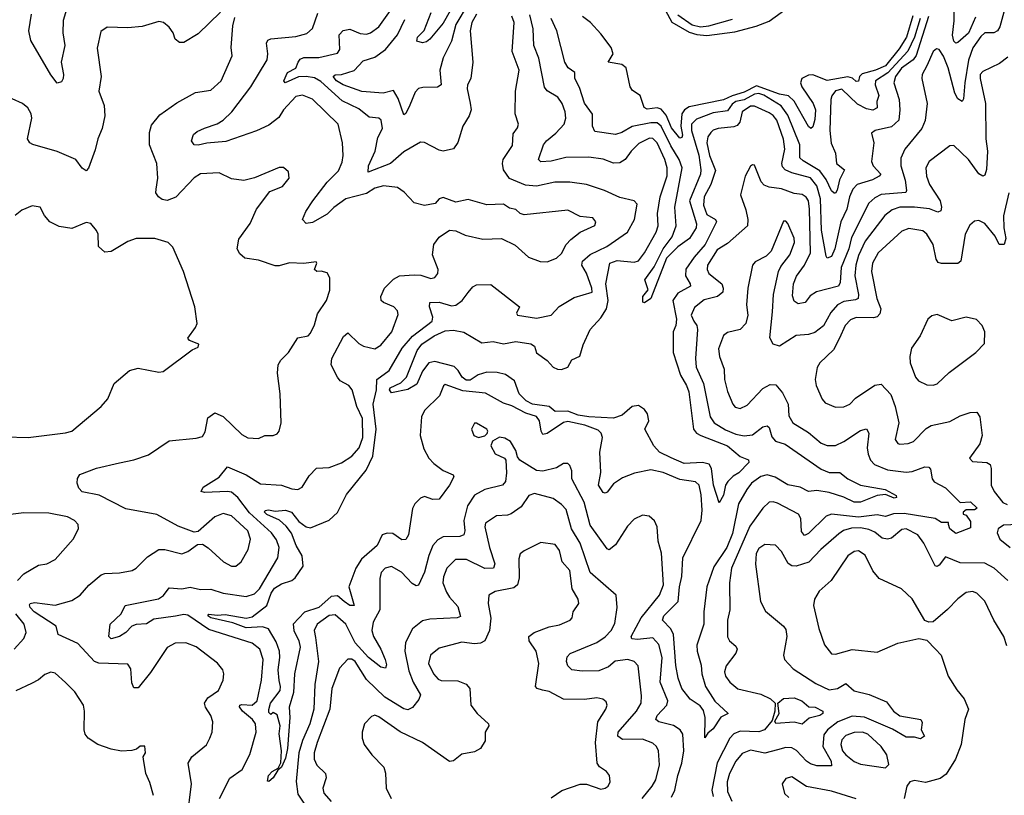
# Model space of a CAD drawing. Extents: x 2057697 to 2160550, y 827490 to 1016834.
# Tile 164 of 256: x 2132554 to 2137298, y 882140 to 885879. Entities that reach past the tile are written whole.
import ezdxf

# ---------------------------------------------------------------- set-up
doc = ezdxf.new("R2010")
doc.units = 0

msp = doc.modelspace()

# ---------------------------------------------------------------- linework, layer by layer
at = {"layer": '0CON20XD'}
for points in [[(2132791.9, 885965), (2132763.5, 885875), (2132761.5, 885815), (2132772.1, 885755), (2132754.6, 885675), (2132765.5, 885614.5), (2132764.1, 885595.9), (2132755, 885580), (2132735, 885573.3), (2132705, 885613.1), (2132608.4, 885778.4), (2132598.3, 885825), (2132610.6, 885905)], [(2134715, 885955.2), (2134655.8, 885855), (2134634.1, 885775.9), (2134594.6, 885694.6), (2134578.4, 885635), (2134584.4, 885565), (2134567.1, 885552.9), (2134497.2, 885552.8), (2134475, 885547.3), (2134460.5, 885529.5), (2134433.6, 885466.4), (2134415, 885426.2), (2134405, 885420), (2134378.5, 885498.5), (2134355, 885538), (2134305, 885524.1), (2134202.6, 885532.6), (2134112.2, 885565), (2134080.3, 885585), (2134064.7, 885605), (2134075, 885612.5), (2134105, 885614.3), (2134166.1, 885633.9), (2134210, 885680), (2134265, 885698.4), (2134316.7, 885735), (2134375, 885806.4), (2134409.5, 885880.5)], [(2135645, 885962.3), (2135696.9, 885866.9), (2135779.3, 885819.3), (2135817, 885807), (2135865, 885802), (2136000.3, 885819.7), (2136102.6, 885847.4), (2136165, 885872.2), (2136281.5, 885955)], [(2137158.6, 885891.4), (2137125, 885813.9), (2137075, 885768.5), (2137065, 885766.4), (2137055, 885775.6), (2137048.4, 885805), (2137056.1, 885873.9), (2137056.5, 885965)], [(2133522.5, 885915), (2133415, 885810), (2133345, 885768.8), (2133325, 885768.8), (2133303.3, 885785), (2133293.3, 885815), (2133275, 885842.5), (2133247.5, 885865), (2133225, 885870), (2133145, 885846), (2133075, 885840), (2132976.4, 885843.6), (2132945, 885822.5), (2132928.3, 885741.7), (2132947.5, 885605), (2132935.6, 885535), (2132961.1, 885465), (2132964.5, 885415), (2132951.8, 885355), (2132930.9, 885305), (2132918, 885252), (2132886.5, 885163.5), (2132875, 885151.1), (2132855, 885163.3), (2132825, 885205.6), (2132735, 885242.9), (2132617.3, 885277.3), (2132604, 885285), (2132591.9, 885305), (2132612.9, 885405), (2132610, 885425), (2132594.1, 885454.1), (2132567.5, 885475), (2132517.7, 885497.7)], [(2133517.3, 882125), (2133567.5, 882222.5), (2133626.2, 882265), (2133662.7, 882337.3), (2133693.2, 882445), (2133690.5, 882485), (2133676.7, 882505), (2133627.1, 882545), (2133613.8, 882566.2), (2133615.5, 882574.5), (2133625, 882577.8), (2133675, 882575.2), (2133699.2, 882595), (2133719.7, 882695), (2133727.9, 882795), (2133711.8, 882845), (2133675, 882872.9), (2133465, 882939.3), (2133365, 883008.4), (2133345, 883011.6), (2133305, 883003.6), (2133201.2, 882988.8), (2133165, 882966.5), (2133115, 882964.1), (2133094.8, 882955.2), (2133065, 882924.8), (2133035, 882905.7), (2132995, 882893.8), (2132983.8, 882905), (2132990, 882965), (2133042.9, 883015), (2133062, 883055), (2133223.5, 883086.5), (2133246.8, 883103.2), (2133275, 883140.4), (2133335, 883134.8), (2133375, 883143.3), (2133425, 883133), (2133475, 883134.1), (2133535, 883115.3), (2133645, 883098.7), (2133685, 883111.3), (2133709.1, 883135), (2133797.7, 883285), (2133804.2, 883335), (2133791.9, 883371.9), (2133768.3, 883405), (2133661.5, 883501.5), (2133605.7, 883575.7), (2133575, 883600.9), (2133555, 883605.2), (2133445, 883600), (2133428.8, 883605), (2133438.1, 883625), (2133515, 883674.5), (2133555, 883722.9), (2133645, 883685.6), (2133715, 883640.8), (2133815, 883634.6), (2133865, 883616.9), (2133895, 883614.3), (2133915.8, 883625), (2133949.5, 883680.5), (2133985, 883717.8), (2134045, 883720.8), (2134105, 883742.5), (2134155, 883774.6), (2134190.5, 883815), (2134207.3, 883865), (2134206.6, 883956.6), (2134179.1, 884015), (2134155.5, 884095), (2134140, 884115), (2134098.7, 884138.7), (2134085.6, 884155), (2134055.6, 884215), (2134058.5, 884245), (2134115, 884352), (2134135, 884370), (2134187.6, 884317.6), (2134211.2, 884305), (2134265, 884292.5), (2134295, 884310), (2134347.3, 884375), (2134378.3, 884458.3), (2134374.3, 884475), (2134357.1, 884495), (2134306.7, 884515), (2134296.2, 884525), (2134294, 884545), (2134311.4, 884585), (2134355, 884628.6), (2134385, 884643.5), (2134455, 884649.5), (2134486.8, 884646.8), (2134535, 884630.6), (2134555, 884636), (2134569.2, 884655), (2134570.8, 884675), (2134544, 884745), (2134550, 884795), (2134575, 884831.2), (2134625, 884863.8), (2134655, 884860.6), (2134700.8, 884840.8), (2134785, 884821.5), (2134875, 884824.2), (2134942.2, 884792.2), (2135005, 884734.4), (2135062.6, 884712.6), (2135095, 884711.4), (2135140.7, 884729.3), (2135165, 884752.5), (2135187.5, 884795), (2135210.3, 884819.7), (2135255, 884854.4), (2135325, 884886.7), (2135330.8, 884905), (2135315, 884924), (2135255, 884930), (2135195, 884960.8), (2134985, 884937.5), (2134965, 884944.4), (2134945, 884963.3), (2134915, 884970.9), (2134885, 884990), (2134805, 884986), (2134715, 885012), (2134655, 884998.6), (2134595, 885021.2), (2134575.8, 885015), (2134556.8, 884993.2), (2134505, 884982.5), (2134455.7, 884995.7), (2134407.3, 885047.3), (2134375, 885070.6), (2134307.5, 885077.5), (2134265, 885066.6), (2134225, 885041.8), (2134125, 885016.1), (2134067.1, 884972.9), (2134035, 884941), (2133965, 884900.8), (2133935, 884895.8), (2133917.1, 884915), (2133932.4, 884955), (2133966, 885005), (2134035, 885095.3), (2134089.9, 885150.1), (2134108.5, 885191.5), (2134113.6, 885223.6), (2134109.1, 885285), (2134089.5, 885375), (2133965, 885495.5), (2133917.5, 885515), (2133885, 885508), (2133825.9, 885445), (2133802.6, 885407.4), (2133755, 885370), (2133695, 885343.2), (2133547.7, 885292.3), (2133455.5, 885284.5), (2133415, 885274.1), (2133395, 885276.5), (2133382.5, 885295), (2133391.5, 885325), (2133409.7, 885340.3), (2133445.5, 885355.5), (2133505, 885376.5), (2133535.2, 885394.8), (2133576, 885434), (2133668.2, 885555), (2133746.5, 885685), (2133750.3, 885715), (2133743.1, 885765), (2133749.3, 885780.7), (2133765, 885787.1), (2133885, 885798.2), (2133937.7, 885812.3), (2133965, 885835.7), (2133990.3, 885909.7)], [(2134755, 885906.2), (2134732.7, 885865), (2134724.8, 885824.8), (2134737.9, 885675), (2134728.1, 885595), (2134711.2, 885565), (2134709.6, 885545), (2134725, 885476.2), (2134729.4, 885445), (2134720, 885415), (2134689.1, 885365), (2134665, 885286.2), (2134643.8, 885256.2), (2134594.6, 885244.6), (2134575, 885249.4), (2134505, 885287.5), (2134485, 885288.6), (2134405, 885241.4), (2134340.7, 885185), (2134233.6, 885143.6), (2134234.7, 885175), (2134266.5, 885245), (2134279.2, 885310.8), (2134301.9, 885355), (2134296.2, 885395), (2134284.1, 885404.1), (2134238.6, 885408.6), (2134188.8, 885448.8), (2134108.1, 885488.2), (2134005, 885581.6), (2133975, 885598.4), (2133935, 885605.6), (2133897.3, 885602.7), (2133833.3, 885575), (2133827.5, 885585), (2133845, 885624.4), (2133884.7, 885645.3), (2133895.3, 885675), (2133905, 885688), (2133924, 885696), (2133995, 885697.5), (2134085, 885717.3), (2134096.9, 885735), (2134094.1, 885805.9), (2134113.6, 885826.3), (2134145, 885833.5), (2134195, 885811.9), (2134225, 885808.4), (2134244.7, 885815.3), (2134285, 885844.6), (2134357.4, 885945)], [(2137295.2, 885915), (2137275.8, 885845), (2137265, 885825.6), (2137247.5, 885815), (2137205, 885815.3), (2137185, 885797.8), (2137146.8, 885743.2), (2137126, 885684), (2137107.6, 885575), (2137102, 885498), (2137095, 885484.4), (2137075, 885497.1), (2137060.3, 885525), (2137027, 885647), (2137005, 885703.3), (2136985, 885734.5), (2136971.1, 885738.9), (2136955, 885725.7), (2136925, 885657.3), (2136903.2, 885615), (2136900, 885595), (2136926.6, 885475), (2136917.6, 885392.4), (2136900, 885355), (2136818.5, 885255), (2136799.3, 885210.7), (2136798.9, 885175), (2136819.8, 885105), (2136827.6, 885055), (2136824.1, 885045.9), (2136705, 885036.9), (2136675, 885020.8), (2136646.2, 884993.8), (2136561.7, 884828.3), (2136548.9, 884775), (2136512.9, 884685), (2136507.9, 884612.1), (2136498.8, 884595), (2136393.2, 884566.8), (2136362.9, 884547.1), (2136339.2, 884515), (2136305, 884509.5), (2136285, 884521.4), (2136278.2, 884548.2), (2136283.3, 884605), (2136296.9, 884643.1), (2136335.8, 884695), (2136364, 884755), (2136360, 884965), (2136354, 885005), (2136343.5, 885023.5), (2136325, 885035.8), (2136285, 885041.2), (2136225, 885063.1), (2136165, 885071.5), (2136140.9, 885080.9), (2136126.9, 885096.9), (2136095, 885177.5), (2136085, 885180), (2136075, 885172.5), (2136050, 885125), (2136027.5, 885035), (2136053, 884963), (2136062.2, 884915), (2136060.4, 884885), (2135965, 884800.4), (2135915, 884770), (2135867.8, 884695), (2135866, 884675), (2135874.6, 884655), (2135937.3, 884605), (2135944.1, 884585), (2135941.3, 884565), (2135916.1, 884543.9), (2135852, 884528), (2135805, 884490.9), (2135790, 884455), (2135802.4, 884425), (2135816.2, 884405), (2135820.2, 884385), (2135811, 884245), (2135814.3, 884204.3), (2135848.4, 884125), (2135880.8, 883965), (2135900.4, 883935), (2135955, 883901.7), (2136005, 883881.7), (2136045, 883873.5), (2136085, 883877.5), (2136135, 883915.9), (2136155, 883920.9), (2136165, 883913.1), (2136178.8, 883868.8), (2136195, 883848), (2136242.8, 883832.8), (2136415, 883712), (2136455, 883696.2), (2136505, 883695.6), (2136545, 883665.4), (2136605, 883634.6), (2136723.8, 883615), (2136777.5, 883585), (2136778.8, 883575), (2136766.8, 883573.2), (2136725, 883590.4), (2136686, 883585), (2136605, 883553), (2136575, 883553.3), (2136525, 883577.5), (2136455, 883599.6), (2136395, 883609.7), (2136355, 883603.9), (2136315, 883625.9), (2136255, 883637.2), (2136194.5, 883674.5), (2136155, 883684.8), (2136125, 883676.5), (2136080.9, 883645), (2136057.2, 883615), (2136018.1, 883545), (2135988.5, 883401.5), (2135961.3, 883335), (2135899.3, 883240.7), (2135865.5, 883145), (2135851.2, 883025), (2135851.1, 882965), (2135816.2, 882863.8), (2135818.5, 882835), (2135838, 882768), (2135841.1, 882725), (2135858.9, 882665), (2135904.1, 882594.1), (2135967.5, 882535), (2135932.9, 882517.1), (2135895, 882460), (2135870.3, 882439.7), (2135855, 882417.5), (2135857.3, 882515), (2135849.2, 882549.2), (2135832.1, 882572.1), (2135784.2, 882604.2), (2135744, 882655), (2135727.1, 882705), (2135716.2, 882766.2), (2135704.8, 882915), (2135691.9, 882941.9), (2135651.2, 882985), (2135658.2, 883005), (2135727, 883075), (2135732.5, 883145), (2135744.8, 883195), (2135750, 883285), (2135838.3, 883465), (2135843, 883515), (2135838, 883588), (2135827.7, 883635), (2135810.5, 883650.5), (2135735, 883661.8), (2135655, 883696.2), (2135595, 883708.5), (2135516.4, 883693.6), (2135458.8, 883671.2), (2135415, 883641.9), (2135385, 883600.8), (2135375, 883596), (2135365, 883600), (2135343.2, 883635), (2135353.8, 883696.2), (2135349.1, 883795), (2135361.8, 883865), (2135356.1, 883886.1), (2135340.9, 883900.9), (2135276.9, 883925), (2135195, 883942.8), (2135175, 883937.5), (2135095, 883883.8), (2135075, 883878.6), (2135066, 883896), (2135058.8, 883945), (2135045, 883966), (2134992.4, 883982.4), (2134925, 884017.7), (2134885, 884030.5), (2134798.1, 884078.1), (2134690.1, 884090.1), (2134605, 884120), (2134596.6, 884113.4), (2134576.2, 884065), (2134504.5, 883995), (2134489.6, 883965), (2134483.1, 883875), (2134500.7, 883810.7), (2134525.9, 883765.9), (2134549.8, 883739.8), (2134595, 883705.6), (2134643.3, 883685), (2134645.8, 883675), (2134624.4, 883635), (2134575, 883568), (2134545, 883566.7), (2134505, 883580), (2134485, 883572.2), (2134458.5, 883545), (2134447, 883523), (2134427.9, 883395), (2134415, 883372.9), (2134395, 883370.9), (2134352.8, 883402.8), (2134325, 883404.1), (2134300, 883395), (2134276.6, 883345), (2134200.9, 883279.1), (2134174.2, 883235.8), (2134140, 883145), (2134165.6, 883055), (2134145, 883055.4), (2134117.2, 883075)], [(2134629, 885921), (2134595, 885862.5), (2134530.5, 885785), (2134515, 885772.9), (2134495, 885767.8), (2134467.5, 885775), (2134470.5, 885795), (2134503.8, 885826.2), (2134536.4, 885913.6)], [(2135138.1, 885331.9), (2135177.6, 885375), (2135186.1, 885405), (2135183.1, 885435), (2135167.9, 885475), (2135147.5, 885505), (2135096.4, 885536.4), (2135083.2, 885553.2), (2135055, 885694), (2135031.2, 885755), (2135028.6, 885835), (2135012.4, 885902.4)], [(2135725, 885901.7), (2135795, 885854.5), (2135835, 885844.1), (2135875, 885849.4), (2135988.2, 885881.8)], [(2133360.8, 882025), (2133382.7, 882195), (2133366.4, 882295), (2133384.4, 882325), (2133455, 882382.9), (2133471.1, 882415), (2133480.9, 882445), (2133485.6, 882495), (2133475.6, 882525), (2133449.2, 882565), (2133445.4, 882585), (2133460.4, 882609.6), (2133512.9, 882645), (2133534.3, 882695), (2133538.6, 882725), (2133532.5, 882745), (2133506.8, 882776.8), (2133405, 882856.5), (2133355, 882875.6), (2133304.2, 882874.2), (2133265, 882853.1), (2133185, 882732.7), (2133125, 882657.5), (2133105, 882658), (2133095, 882682.5), (2133089.1, 882749.1), (2133075, 882772.5), (2132935, 882777.2), (2132915, 882784.7), (2132835, 882872.3), (2132740, 882915), (2132730.8, 882955), (2132624.7, 883025), (2132604.7, 883045), (2132601.1, 883058.9), (2132605, 883065.4), (2132625, 883068.8), (2132725, 883057.3), (2132805, 883079.6), (2132845, 883104.5), (2132886.8, 883153.2), (2132947.6, 883202.4), (2132965, 883209.6), (2133035, 883212.7), (2133096.2, 883223.8), (2133116, 883235), (2133170.9, 883289.1), (2133225, 883324.3), (2133254.3, 883324.3), (2133335, 883304.2), (2133364.2, 883315.8), (2133410.5, 883349.5), (2133435, 883351.2), (2133463, 883333), (2133537.1, 883265), (2133575, 883245.4), (2133595, 883245.5), (2133621.5, 883265), (2133655.3, 883325), (2133666.8, 883375), (2133653.2, 883415), (2133575, 883487.1), (2133535, 883498.9), (2133495, 883482.2), (2133415, 883411.2), (2133395, 883408.8), (2133317.4, 883437.4), (2133215, 883493.8), (2133065, 883521.6), (2132937.2, 883587.2), (2132855, 883602.9), (2132840.1, 883620.1), (2132830.7, 883645), (2132832.1, 883667.9), (2132843.9, 883686.1), (2132925, 883716.9), (2133035, 883742.9), (2133105, 883757.5), (2133175, 883782), (2133275, 883848.8), (2133405, 883861.5), (2133435, 883870), (2133447.8, 883892.2), (2133460.9, 883959.1), (2133495, 883984.2), (2133535, 883965.6), (2133625, 883878.6), (2133653, 883863), (2133705, 883860), (2133735, 883873.8), (2133775, 883873.8), (2133795, 883883.3), (2133804.3, 883895.7), (2133814.5, 883935.5), (2133808.6, 884075), (2133796.5, 884175), (2133798.9, 884215), (2133811.9, 884238.1), (2133849.5, 884275), (2133895, 884346), (2133944.3, 884355.7), (2133955, 884368), (2133975, 884408), (2133989.3, 884460.7), (2134033.1, 884525), (2134047.8, 884575), (2134048.1, 884635), (2134035, 884659.2), (2134006.6, 884666.6), (2133985.8, 884665.8), (2133974.3, 884674.3), (2133986.7, 884705), (2133982.5, 884712.5), (2133924.1, 884704.1), (2133855, 884707.5), (2133805, 884691.8), (2133785, 884692.5), (2133705, 884719.5), (2133639.3, 884729.3), (2133615, 884750), (2133601.9, 884775), (2133609.5, 884820.5), (2133665, 884896.7), (2133694.6, 884965.4), (2133758.9, 885051.1), (2133820, 885075), (2133852, 885115), (2133848.8, 885145), (2133825.9, 885165.9), (2133805, 885166), (2133685, 885117.1), (2133635, 885104.2), (2133575, 885112.5), (2133515, 885141.2), (2133425, 885135.5), (2133395, 885116.5), (2133306.1, 885023.9), (2133265, 885008.1), (2133241.4, 885011.4), (2133223.3, 885025), (2133210.8, 885045), (2133212.5, 885062.5), (2133220.4, 885115), (2133215.3, 885185), (2133180, 885275), (2133180, 885335), (2133189.8, 885370.3), (2133229.2, 885420.8), (2133311.1, 885478.9), (2133401.9, 885528.1), (2133475, 885540), (2133525, 885584.2), (2133578.6, 885705), (2133572.9, 885745), (2133580.5, 885849.5), (2133590.5, 885889.5)], [(2134117.2, 883075), (2134085, 883101), (2134055, 883097.8), (2133995, 883045.7), (2133926.4, 883023.6), (2133872.7, 882965), (2133874.7, 882935), (2133899.6, 882885), (2133905.5, 882854.5), (2133879.1, 882725), (2133872.9, 882635), (2133852.2, 882565), (2133856.2, 882515), (2133844.6, 882365), (2133835, 882318.8), (2133815.6, 882275), (2133798.8, 882261.2), (2133775, 882224.2), (2133755, 882206.7), (2133748.3, 882208.3), (2133753.5, 882235), (2133770.8, 882255), (2133799.5, 882270.5), (2133812.7, 882297.3), (2133816.4, 882355), (2133804.2, 882435.8), (2133810, 882475), (2133795, 882527.5), (2133775, 882540), (2133765, 882530), (2133755, 882540), (2133754.4, 882554.4), (2133763.2, 882585), (2133809.1, 882645), (2133811.2, 882665), (2133803.9, 882693.9), (2133798.9, 882745), (2133808.4, 882805), (2133805.7, 882835), (2133790, 882880), (2133752.7, 882942.8), (2133725, 882952.5), (2133645, 882948.1), (2133581.6, 882971.6), (2133475, 882995.7), (2133461.5, 883005), (2133466, 883014), (2133505, 883008.4), (2133545, 883012.5), (2133645, 882994.8), (2133675, 883001.1), (2133745.6, 883054.5), (2133766.3, 883115), (2133781.7, 883138.3), (2133815, 883160.2), (2133865.5, 883175), (2133881.2, 883188.8), (2133919.4, 883245), (2133916.1, 883295), (2133885.8, 883345), (2133863.8, 883403.8), (2133838.3, 883438.3), (2133806.7, 883466.7), (2133745, 883493.2), (2133733.3, 883505), (2133737.1, 883512.9), (2133753.9, 883516.1), (2133785, 883510), (2133834.8, 883515.2), (2133863.9, 883505), (2133899.5, 883459.5), (2133935, 883434.6), (2133955, 883430), (2134045, 883465.7), (2134085, 883503.5), (2134129.7, 883590.3), (2134222.9, 883707.1), (2134255, 883774.4), (2134271.8, 883905), (2134257.8, 884025), (2134274.1, 884095), (2134275.3, 884145), (2134335, 884188.4), (2134397.8, 884295), (2134447.1, 884352.9), (2134541.2, 884425), (2134544.7, 884445.3), (2134529.2, 884495), (2134531.1, 884515), (2134575, 884516.8), (2134635, 884500.4), (2134655, 884502.5), (2134686.9, 884525), (2134715.4, 884564.6), (2134738.3, 884591.7), (2134755, 884601.1), (2134825, 884602.5), (2134962.5, 884495), (2134947.5, 884465), (2134952.5, 884455), (2135045, 884439.6), (2135115, 884454.6), (2135154, 884496), (2135225, 884539.5), (2135312.2, 884565), (2135311.1, 884585), (2135285, 884657.1), (2135262.4, 884695), (2135266.3, 884715), (2135302.9, 884747.1), (2135382.9, 884785), (2135482.2, 884855), (2135516.4, 884915), (2135529.5, 884989.5), (2135515.6, 885005.6), (2135445, 885021.8), (2135372.5, 885055), (2135285, 885085.3), (2135204.1, 885095.9), (2135132.5, 885095), (2135045, 885076.4), (2134991.7, 885081.7), (2134915, 885114), (2134885.5, 885155), (2134880.5, 885185), (2134884, 885205), (2134927.9, 885272.1), (2134931.5, 885328.5), (2134952.4, 885357.6), (2134956.9, 885375), (2134941.9, 885425), (2134942.5, 885535), (2134960.7, 885635), (2134927.2, 885725), (2134936.1, 885865), (2134925.2, 885895.2)], [(2136933.7, 885895), (2136873.6, 885706.4), (2136858.4, 885685), (2136803.6, 885645), (2136773.3, 885605), (2136765.2, 885575), (2136791.8, 885495), (2136795.3, 885445), (2136789.3, 885395), (2136755, 885362.8), (2136675.5, 885344.5), (2136658, 885332), (2136670, 885285), (2136658.9, 885195), (2136667.1, 885175), (2136702.5, 885135), (2136695.7, 885125), (2136662.6, 885107.4), (2136588.5, 885085), (2136568, 885062), (2136551.7, 885025), (2136539.4, 884965), (2136510, 884905), (2136482.3, 884775), (2136465, 884737.5), (2136445, 884729.2), (2136439.8, 884739.8), (2136418, 884865), (2136412.4, 885015), (2136395, 885078.2), (2136365, 885116.6), (2136275, 885141.3), (2136242.3, 885155), (2136229, 885169), (2136226.7, 885185), (2136241, 885255), (2136235, 885302.5), (2136201.6, 885395), (2136185, 885416.7), (2136165, 885430.3), (2136095, 885462.4), (2136075, 885462.3), (2136034.8, 885435), (2136024.3, 885385.7), (2136011.7, 885368.3), (2135995, 885361.7), (2135920, 885355), (2135895, 885346), (2135883.6, 885335), (2135869.3, 885315), (2135864.8, 885285), (2135877, 885225), (2135907.5, 885152.5), (2135883.7, 885085), (2135852.7, 885025), (2135848.7, 884985), (2135865, 884939.4), (2135907.3, 884915), (2135912.2, 884905), (2135857.1, 884795), (2135804.3, 884735), (2135764.4, 884675.6), (2135761.9, 884645), (2135785.4, 884605), (2135785.5, 884595), (2135725, 884561.2), (2135700.8, 884525), (2135718.5, 884435), (2135715.2, 884405), (2135702.7, 884375), (2135702.7, 884275), (2135737.9, 884165), (2135767.4, 884115), (2135777.9, 884085), (2135800.3, 883905), (2135815.9, 883885.9), (2135835.4, 883875), (2135965, 883825.2), (2136025, 883773.1), (2136065, 883756.5), (2136067.8, 883745), (2136019.2, 883695), (2135991.1, 883678.9), (2135966.6, 883653.4), (2135954.6, 883635.4), (2135945, 883586.2), (2135925, 883550), (2135897.4, 883635), (2135888, 883715), (2135875.6, 883735.6), (2135844.3, 883744.3), (2135755, 883738.8), (2135693.1, 883766.9), (2135636.5, 883795), (2135610.2, 883825), (2135565.5, 883905), (2135584.8, 883945), (2135579.8, 883979.8), (2135565, 884000.7), (2135535, 884018.8), (2135505, 884013.8), (2135456.7, 883973.3), (2135415, 883957.5), (2135296.2, 883963.8), (2135245, 883972.3), (2135195, 883991.2), (2135135, 883991), (2135104.7, 884014.7), (2135025, 884026.1), (2134995, 884041), (2134961.4, 884075), (2134938.1, 884138.1), (2134895, 884168.4), (2134855, 884177.8), (2134805, 884179.4), (2134762.5, 884167.5), (2134725, 884142.1), (2134705, 884141), (2134686.1, 884155), (2134667.5, 884187.5), (2134647.3, 884207.3), (2134555, 884231.8), (2134525.9, 884224.1), (2134495.5, 884185), (2134467.9, 884122.1), (2134425, 884095.8), (2134345, 884080.8), (2134335.6, 884095), (2134340, 884105), (2134390.9, 884129.1), (2134417.8, 884155), (2134469.3, 884285), (2134491.7, 884315), (2134550.8, 884355), (2134605, 884379.3), (2134645, 884381.9), (2134695, 884372), (2134780.5, 884320.5), (2134835, 884327.8), (2134885, 884317), (2134945, 884327.5), (2135017, 884317), (2135034.3, 884305), (2135045, 884273.6), (2135095.9, 884235.9), (2135125, 884203.6), (2135145, 884193.8), (2135165, 884192.7), (2135195, 884204.2), (2135215, 884239.2), (2135253.2, 884256.8), (2135268.9, 884311.1), (2135303.2, 884385), (2135355, 884441.1), (2135381, 884485), (2135388.9, 884525), (2135379, 884605), (2135397.5, 884705), (2135432.3, 884717.7), (2135515, 884710.8), (2135535, 884717.3), (2135564.1, 884755), (2135621.1, 884855), (2135631, 884885), (2135628, 884945), (2135639.5, 885025), (2135673.1, 885126.9), (2135673.4, 885165), (2135663.4, 885205), (2135625, 885286), (2135605, 885305.8), (2135588.5, 885308.5), (2135537.7, 885282.3), (2135500, 885245), (2135472.2, 885205), (2135445, 885189.1), (2135415, 885187.8), (2135366.1, 885206.1), (2135296.4, 885216.4), (2135185.3, 885215.3), (2135115, 885196.5), (2135065, 885193.1), (2135054.4, 885205), (2135077.9, 885275), (2135092.1, 885295), (2135138.1, 885331.9)], [(2136892, 885885), (2136865.8, 885795), (2136833, 885727), (2136736.7, 885623.3), (2136677.9, 885585), (2136676.7, 885565), (2136693.2, 885513.2), (2136684.4, 885485), (2136686.1, 885453.9), (2136665, 885443.3), (2136635, 885448.6), (2136591.4, 885471.4), (2136515, 885543.6), (2136485, 885536.2), (2136467.6, 885512.4), (2136462.5, 885495), (2136457.5, 885345), (2136463.2, 885283.2), (2136485.6, 885235), (2136490, 885185), (2136528.5, 885155), (2136503.5, 885106.5), (2136493.3, 885056.7), (2136485, 885042.5), (2136478, 885042), (2136465, 885053.8), (2136439.3, 885109.3), (2136409.6, 885149.6), (2136328.3, 885198.3), (2136313.7, 885213.7), (2136313.2, 885275), (2136255, 885419.1), (2136223.1, 885463.1), (2136139.3, 885515), (2136115, 885522.6), (2136095, 885520.1), (2136045, 885493.2), (2136005, 885483.9), (2135987.6, 885472.4), (2135965, 885440.2), (2135895, 885430.5), (2135815, 885399.5), (2135791, 885375), (2135790.8, 885345), (2135825.9, 885225.9), (2135836, 885155), (2135834.8, 885135), (2135781.6, 885005), (2135815.6, 884895), (2135814, 884876), (2135781.4, 884825), (2135725, 884784.4), (2135671.2, 884728.8), (2135595, 884534.2), (2135565, 884513.8), (2135556.7, 884516.7), (2135557.1, 884545), (2135582.9, 884577.1), (2135566.7, 884625), (2135611.6, 884688.4), (2135654.8, 884775), (2135698.2, 884831.8), (2135717.5, 884885), (2135710.4, 884975), (2135746.8, 885165), (2135731.6, 885205), (2135690.9, 885270.9), (2135645, 885365.2), (2135625, 885382.1), (2135595, 885382), (2135505, 885363.8), (2135455, 885335.2), (2135425, 885325.3), (2135325, 885339.4), (2135314.6, 885365), (2135313.8, 885423.8), (2135275, 885476.9), (2135251.3, 885551.3), (2135228.5, 885595), (2135229.4, 885625), (2135197.3, 885647.3), (2135181.2, 885675), (2135142.7, 885825), (2135115.3, 885885)], [(2136857.4, 885897.4), (2136826.7, 885795), (2136791.3, 885738.7), (2136725, 885657.1), (2136677.5, 885635), (2136612.6, 885617.4), (2136601.2, 885605), (2136595, 885582), (2136585, 885581.2), (2136567, 885597), (2136544.1, 885604.1), (2136445, 885586.3), (2136375, 885613.7), (2136355, 885611), (2136321.9, 885595), (2136315.9, 885575), (2136322.6, 885555), (2136377.1, 885475), (2136388.6, 885445), (2136385, 885398), (2136375, 885362.5), (2136365.9, 885354.1), (2136355, 885364.2), (2136286, 885486), (2136258.6, 885511.4), (2136215, 885520.5), (2136105, 885559.9), (2136045, 885529.6), (2135987.7, 885512.3), (2135945, 885491.9), (2135780.4, 885459.6), (2135757.5, 885445), (2135744.8, 885425), (2135739.1, 885365), (2135747.3, 885322.7), (2135745, 885310.6), (2135735, 885308.2), (2135695, 885357.6), (2135668.4, 885418.4), (2135645, 885448.1), (2135625, 885454), (2135577.4, 885447.4), (2135562.5, 885455), (2135543.1, 885513.1), (2135507.4, 885537.4), (2135495.4, 885555), (2135476.9, 885646.9), (2135455, 885663.6), (2135390, 885675), (2135414.4, 885715), (2135404.4, 885745), (2135355, 885810.6), (2135304.5, 885865), (2135266.4, 885895)], [(2137315, 885699.1), (2137275, 885667.1), (2137195, 885628.9), (2137182.5, 885615), (2137181.2, 885595), (2137207.5, 885475), (2137209.5, 885305), (2137216.4, 885245), (2137212.7, 885157.3), (2137205, 885128.8), (2137195, 885124), (2137175, 885135.8), (2137125.5, 885205), (2137055, 885272.9), (2137035, 885271.4), (2136936.9, 885195), (2136920.8, 885165), (2136922.8, 885125), (2136937.8, 885085), (2136989.4, 885005), (2136996, 884975), (2136992.1, 884957.9), (2136978.3, 884951.7), (2136937.8, 884967.8), (2136865, 884976), (2136795, 884974.8), (2136757.2, 884962.8), (2136722.5, 884935), (2136628, 884812), (2136595, 884741.5), (2136582.4, 884695), (2136577.4, 884645), (2136596.2, 884555), (2136593.8, 884535), (2136581.9, 884528.1), (2136525, 884520.2), (2136493.8, 884505), (2136462.3, 884467.7), (2136426.6, 884403.4), (2136385, 884371.1), (2136355, 884360.7), (2136295, 884356.4), (2136215, 884305.5), (2136184.4, 884315), (2136168.5, 884345), (2136181.4, 884471.4), (2136185.7, 884555), (2136210.6, 884665), (2136221.1, 884688.9), (2136264.8, 884745.2), (2136287.6, 884805), (2136285.2, 884825.2), (2136255, 884896.7), (2136245, 884907.5), (2136235, 884907.5), (2136175, 884762.5), (2136150.9, 884739.1), (2136097.6, 884712.4), (2136085.7, 884695), (2136062, 884585), (2136056.8, 884505), (2136063.2, 884455), (2136053.5, 884415), (2136025, 884385.5), (2135965, 884371.1), (2135945, 884357.1), (2135921.9, 884291.9), (2135925.4, 884255), (2135948.9, 884195), (2135949.7, 884145), (2135965, 884086), (2135989.6, 884025), (2136000.8, 884010.8), (2136025, 884005.5), (2136058.7, 884021.3), (2136135, 884100.9), (2136170.6, 884120.6), (2136198.1, 884118.1), (2136229.6, 884079.6), (2136256.7, 884025), (2136260.1, 883970.1), (2136280, 883935), (2136355, 883888.8), (2136415, 883837.9), (2136445, 883826.2), (2136485, 883826.1), (2136525, 883845.4), (2136605, 883899.1), (2136635, 883907.1), (2136645.4, 883885.4), (2136638.1, 883815), (2136641.6, 883785), (2136653.2, 883755), (2136673.5, 883735), (2136735, 883708.9), (2136825, 883697.9), (2136855, 883700.6), (2136915, 883723.8), (2136935, 883721.4), (2136942, 883712), (2136950.9, 883665), (2136960.9, 883650.9), (2137015, 883623.1), (2137085, 883551.2), (2137135, 883554.2), (2137168, 883525), (2137155, 883516.2), (2137113.6, 883516.4), (2137100, 883505), (2137100, 883495), (2137115, 883490), (2137135, 883460), (2137135, 883430), (2137065, 883402.5), (2137036.2, 883425), (2137030, 883445)], [(2137320.7, 885045), (2137293.5, 884933.5), (2137296, 884875), (2137305.7, 884824.3), (2137296.7, 884795), (2137273.3, 884795), (2137254.4, 884835), (2137205, 884896.2), (2137175, 884910.9), (2137155, 884908.1), (2137132.2, 884887.8), (2137109.2, 884845), (2137088, 884715), (2137075, 884704.3), (2136995, 884702.9), (2136979.3, 884709.3), (2136970, 884725), (2136954.6, 884795), (2136925.4, 884845), (2136905, 884861.5), (2136837.6, 884872.4), (2136805, 884860), (2136690.4, 884755), (2136662.4, 884705), (2136658.9, 884665), (2136684.1, 884535), (2136702.7, 884485), (2136698.8, 884461.2), (2136685, 884447.1), (2136668.4, 884441.6), (2136585, 884443.1), (2136557.7, 884432.3), (2136531.1, 884405), (2136504.5, 884344.5), (2136475, 884287.8), (2136410, 884225), (2136397, 884203), (2136386.7, 884145), (2136391.9, 884115), (2136420.2, 884050.2), (2136435, 884031.4), (2136485, 884010.6), (2136525, 884013.1), (2136553.6, 884026.4), (2136580.8, 884055), (2136675, 884117.5), (2136705, 884121.9), (2136752, 884072), (2136772.9, 884015), (2136789.6, 883935), (2136772.5, 883855), (2136785, 883836), (2136795, 883833.3), (2136835, 883835.6), (2136860, 883845), (2136921.3, 883908.7), (2136945, 883922.5), (2137035, 883942.2), (2137085, 883970), (2137133.8, 883985), (2137165, 883986.7), (2137179.5, 883965), (2137192.2, 883875), (2137180, 883835), (2137131.2, 883765), (2137145, 883750), (2137214.4, 883744.4), (2137230, 883735), (2137235.5, 883715.5), (2137234.6, 883635), (2137249.1, 883605), (2137291.3, 883551.3), (2137312.2, 883542.2)], [(2132485, 883868), (2132595, 883865.6), (2132775, 883887.1), (2132805, 883895.8), (2132946.2, 884015), (2132978.3, 884051.7), (2133010, 884125), (2133082.8, 884187.2), (2133125, 884198.6), (2133225, 884179.2), (2133245, 884182.5), (2133385, 884287.5), (2133415, 884300), (2133417.5, 884315), (2133372.3, 884332.3), (2133363.8, 884343.8), (2133402, 884395), (2133410, 884415), (2133398.8, 884495), (2133344.3, 884665), (2133292.4, 884782.4), (2133270, 884805), (2133205, 884823.8), (2133115, 884823.8), (2133075, 884810), (2132995, 884761.1), (2132965, 884758), (2132934.3, 884785), (2132932.5, 884845), (2132925, 884863.3), (2132897, 884897), (2132875, 884900.8), (2132805, 884872), (2132745, 884882.5), (2132700, 884905), (2132673.8, 884935), (2132652.5, 884975), (2132615, 884981.2), (2132565, 884961.2), (2132533.3, 884935)], [(2136955, 884117.1), (2136975, 884122.9), (2137032.2, 884177.8), (2137161.2, 884275), (2137202.7, 884317.3), (2137204.2, 884375), (2137192, 884405), (2137164.2, 884434.2), (2137115, 884444.3), (2137045, 884427.5), (2136975, 884457.5), (2136948.8, 884451.2), (2136930, 884435), (2136892.5, 884355), (2136850.8, 884295), (2136843.1, 884255), (2136844.4, 884225), (2136870, 884155), (2136885, 884138.6), (2136925, 884119.2), (2136955, 884117.1)], [(2134765, 883865.6), (2134795, 883872.2), (2134807.1, 883885), (2134810, 883895), (2134804.5, 883904.5), (2134755, 883934.3), (2134745, 883934.2), (2134731.5, 883905), (2134743.1, 883875), (2134765, 883865.6)], [(2135695, 882130.9), (2135710.9, 882165), (2135724.8, 882235), (2135744.8, 882295.2), (2135753.9, 882355), (2135749.4, 882435), (2135736.2, 882456.2), (2135705, 882476.9), (2135633.9, 882493.9), (2135619.4, 882505), (2135625.3, 882525), (2135672.5, 882575), (2135676.9, 882595), (2135639.8, 882685), (2135649.5, 882805), (2135633.1, 882866.9), (2135605, 882898.7), (2135531.2, 882891.2), (2135503.8, 882895), (2135500.6, 882905), (2135548.8, 882995), (2135637.5, 883105), (2135655.8, 883155), (2135647.1, 883307.1), (2135630, 883365), (2135625.7, 883435), (2135613, 883463), (2135586.7, 883485), (2135555, 883490), (2135515, 883470.6), (2135482.8, 883437.2), (2135425, 883347.5), (2135395, 883323.3), (2135385, 883328), (2135302.3, 883442.3), (2135273.8, 883553.8), (2135213.9, 883665), (2135214, 883705), (2135205, 883730.5), (2135195, 883738.8), (2135175, 883739.1), (2135141.1, 883718.9), (2135075, 883702.7), (2135045, 883705.3), (2134963.3, 883755), (2134952.3, 883772.3), (2134945, 883802.5), (2134918.8, 883845), (2134891.1, 883861.1), (2134866.6, 883866.6), (2134832.1, 883847.9), (2134824.6, 883825), (2134845, 883786.7), (2134890, 883765), (2134896, 883756), (2134900, 883695), (2134895, 883653.3), (2134880, 883635), (2134795, 883614.6), (2134745, 883586.2), (2134712.2, 883535), (2134694.7, 883465), (2134699.4, 883415), (2134694.3, 883395), (2134675, 883387.7), (2134594.7, 883385.3), (2134568.9, 883371.1), (2134545.4, 883345), (2134525, 883295.8), (2134504.7, 883215), (2134475, 883153.8), (2134465, 883150), (2134445, 883160.8), (2134393.3, 883215), (2134345, 883242.5), (2134315, 883235.5), (2134295.8, 883214.2), (2134288.7, 883185), (2134288.9, 883035), (2134256.7, 882975), (2134250.8, 882935), (2134258.4, 882905), (2134295, 882844.4), (2134315.9, 882795), (2134321.5, 882768.5), (2134316.3, 882753.7), (2134295, 882757.3), (2134235, 882804.7), (2134170.3, 882875), (2134125.8, 882965), (2134075, 883010.6), (2134045, 883007.5), (2133986.8, 882965), (2133973.8, 882935), (2133979.6, 882900.4), (2133994.4, 882784.4), (2133975.9, 882674.1), (2133971.9, 882555), (2133952.9, 882485), (2133917.5, 882405), (2133898.8, 882345), (2133886.2, 882206.2), (2133894.2, 882145), (2133954.5, 882055)], [(2135553.4, 882125), (2135601.5, 882185), (2135619.3, 882215), (2135637.7, 882287.7), (2135632.7, 882355), (2135622.7, 882375), (2135605, 882391.2), (2135555, 882411.4), (2135459.4, 882409.4), (2135435.4, 882425), (2135437.7, 882445), (2135526.6, 882545), (2135547.8, 882585), (2135550.4, 882620.4), (2135533.5, 882763.5), (2135515.6, 882785.6), (2135485, 882794), (2135423.2, 882786.8), (2135391.1, 882758.9), (2135345, 882740.5), (2135265, 882739.3), (2135215, 882745.6), (2135194.7, 882764.7), (2135188.8, 882785), (2135191.7, 882808.3), (2135206.2, 882823.8), (2135335, 882877.1), (2135375, 882904.1), (2135404.7, 882935), (2135422, 882968), (2135433.5, 883045), (2135427.5, 883105), (2135303.5, 883213.5), (2135254.2, 883355), (2135213, 883425), (2135187.7, 883517.7), (2135165, 883542.5), (2135125, 883571.1), (2135035, 883594.6), (2135008.1, 883585), (2134969.9, 883530.1), (2134922.4, 883497.6), (2134905, 883490.4), (2134851.9, 883488.1), (2134797.8, 883452.2), (2134794.6, 883435), (2134817.3, 883335), (2134844, 883256), (2134836.4, 883235), (2134795, 883233.3), (2134706.7, 883276.7), (2134653.5, 883276.5), (2134612.5, 883235), (2134596, 883194), (2134593.4, 883165), (2134611.1, 883118.9), (2134624.6, 883094.6), (2134665, 883050.4), (2134678, 883002), (2134662.5, 882995), (2134530.6, 882989.4), (2134495, 882980.4), (2134447.3, 882942.7), (2134413.6, 882876.4), (2134410.3, 882835), (2134429.4, 882739.4), (2134450.8, 882685), (2134485.2, 882625), (2134478.1, 882601.9), (2134446.8, 882563.2), (2134425, 882551.9), (2134405, 882556.5), (2134313.8, 882613.8), (2134225, 882698.8), (2134170, 882785), (2134155, 882796.1), (2134135, 882796.8), (2134095, 882752.5), (2134057.6, 882655), (2134048.9, 882555), (2133987.3, 882395), (2133973.9, 882345), (2133972.7, 882315), (2133985.3, 882285.3), (2134028.5, 882245), (2134030.4, 882225), (2134014.7, 882175), (2134020.1, 882150.1), (2134055, 882110)], [(2137030, 883445), (2137030, 883455), (2136995, 883455.5), (2136965, 883475.2), (2136815, 883499), (2136765, 883497.3), (2136725, 883483.6), (2136685, 883491.6), (2136595, 883481), (2136465.3, 883494.7), (2136440.4, 883485), (2136355, 883402.5), (2136335, 883392.7), (2136321.7, 883411.7), (2136317.8, 883475), (2136305.8, 883495.8), (2136205, 883548.9), (2136185, 883555.4), (2136165, 883553.5), (2136135, 883524.4), (2136072.2, 883437.8), (2135983.5, 883235), (2135973.8, 883165), (2135975.8, 883035), (2135965.3, 882985), (2135964, 882904), (2135974, 882884), (2136005, 882858.9), (2136011.8, 882845), (2136005.4, 882825), (2135957.9, 882765), (2135950.8, 882735), (2135955, 882714.2), (2135975.5, 882685), (2136015, 882652.7), (2136125, 882627.2), (2136171.1, 882605), (2136193.8, 882585), (2136192.5, 882545), (2136179.5, 882500.5), (2136142, 882455), (2136115, 882446.6), (2136025, 882448.9), (2135995, 882435.8), (2135975, 882415.9), (2135915, 882296.5), (2135889.5, 882165), (2135895.2, 882135)], [(2132543.3, 883175), (2132575, 883208.2), (2132645, 883249.2), (2132685, 883256), (2132725, 883276.7), (2132812, 883375), (2132838, 883425), (2132836.2, 883445), (2132818, 883465), (2132785, 883482.3), (2132695, 883500), (2132575, 883501.5), (2132485, 883491.2)], [(2137365, 883446.2), (2137295, 883441.8), (2137269.1, 883425), (2137263.4, 883405), (2137276.4, 883375), (2137327.1, 883335)], [(2137315, 883176.4), (2137248.9, 883235), (2137205, 883259.8), (2137085, 883261.3), (2137015, 883290), (2136985, 883249.4), (2136975, 883243.1), (2136965, 883246.9), (2136910, 883355), (2136881.2, 883395), (2136825, 883424.1), (2136805, 883420.7), (2136755, 883379.2), (2136735, 883374.2), (2136709.6, 883379.6), (2136675, 883407.8), (2136645, 883421.1), (2136605, 883428.8), (2136561.7, 883428.3), (2136524, 883416), (2136500.2, 883399.8), (2136413.8, 883325), (2136356.1, 883263.9), (2136295, 883244), (2136275, 883246.1), (2136257.1, 883257.1), (2136224.4, 883315), (2136195, 883345.7), (2136145, 883349.4), (2136115, 883330), (2136103.2, 883305), (2136099.1, 883255), (2136123.1, 883075), (2136147.2, 883027.2), (2136234.3, 882955), (2136245, 882938.8), (2136249.6, 882905), (2136234.3, 882815), (2136239.2, 882795), (2136280.2, 882750.2), (2136389.6, 882679.6), (2136455, 882649.2), (2136495, 882655.5), (2136535, 882678.9), (2136575, 882644.1), (2136646.4, 882626.4), (2136730.7, 882590.7), (2136765, 882545.4), (2136795, 882523.3), (2136895.3, 882505.3), (2136901.7, 882491.7), (2136897.1, 882455), (2136912.9, 882425), (2136895, 882412.9), (2136865, 882421.1), (2136825, 882420), (2136759, 882459), (2136625, 882517.2), (2136565, 882521.9), (2136496.2, 882495), (2136447.1, 882455), (2136429, 882431), (2136423.1, 882375), (2136463.4, 882305), (2136465, 882281.9), (2136395, 882282), (2136365, 882291.1), (2136344.7, 882305), (2136296.9, 882356.9), (2136275, 882369.3), (2136245, 882371.3), (2136205, 882359.6), (2136145, 882343.8), (2136075, 882358), (2136035, 882342.3), (2136005.2, 882304.8), (2135974.3, 882245), (2135963, 882205), (2135965, 882158), (2135985, 882111.8)], [(2135115, 882127.5), (2135166.2, 882163.8), (2135254.3, 882194.3), (2135285, 882193.5), (2135355, 882170), (2135375, 882174.2), (2135390, 882185), (2135399.2, 882205), (2135395.6, 882235.6), (2135381.2, 882255), (2135347.8, 882277.8), (2135336.9, 882295), (2135328.8, 882395), (2135339.3, 882495), (2135378.6, 882555), (2135384, 882575), (2135380.5, 882590.5), (2135364.3, 882604.3), (2135335, 882610.6), (2135275, 882602.7), (2135175, 882603.2), (2135105, 882640.9), (2135073.7, 882646.3), (2135047.5, 882655), (2135040, 882665), (2135056.2, 882775), (2135043.1, 882835), (2135009.2, 882885), (2135007.5, 882905), (2135033.3, 882925), (2135105, 882951.5), (2135155, 882961.8), (2135206.7, 882985), (2135216, 882995), (2135220.8, 883025), (2135248.9, 883065), (2135245.5, 883085), (2135215.7, 883135.7), (2135204.2, 883224.2), (2135167.9, 883265), (2135155, 883320), (2135135, 883348.8), (2135065, 883358.6), (2134985, 883318.9), (2134966.4, 883303.6), (2134959.3, 883280.7), (2134961.2, 883188.8), (2134952.2, 883155), (2134935, 883140), (2134845, 883122.5), (2134814.4, 883105.6), (2134811.9, 883065), (2134824.6, 882994.6), (2134818.2, 882935), (2134795, 882884.2), (2134775, 882874.2), (2134745, 882871.1), (2134685, 882877.7), (2134575, 882849.2), (2134534.2, 882815.8), (2134523.3, 882775), (2134547.3, 882725), (2134569.9, 882699.9), (2134585, 882693.9), (2134665, 882691.2), (2134705, 882675.5), (2134723.8, 882655), (2134728, 882575), (2134757.7, 882535), (2134813.6, 882485), (2134814.4, 882475), (2134797.5, 882445), (2134797.4, 882402.6), (2134774.8, 882365.2), (2134745, 882349.3), (2134685, 882338.4), (2134645, 882307.1), (2134625, 882303.2), (2134495, 882394.1), (2134386.7, 882446.7), (2134285, 882518.5), (2134265, 882525.8), (2134249.7, 882520.3), (2134216.2, 882485), (2134203.9, 882443.9), (2134204, 882415), (2134214.2, 882385), (2134250.8, 882335), (2134308, 882275), (2134317.3, 882247.3), (2134320, 882175), (2134344, 882125)], [(2137310, 882860), (2137295.6, 882905), (2137248.1, 882985), (2137205, 883076.2), (2137165, 883114.2), (2137145, 883122.9), (2137115, 883117.1), (2137075, 883087.1), (2137024.6, 883035.4), (2136955, 882975.8), (2136935, 882974.2), (2136915, 882982.5), (2136855, 883087.5), (2136802.9, 883135), (2136694.7, 883184.7), (2136665, 883222.5), (2136627.9, 883297.9), (2136595, 883318.8), (2136574.7, 883315.3), (2136545, 883294.5), (2136464.1, 883175.9), (2136405.4, 883124.6), (2136383.5, 883085), (2136378.2, 883055), (2136404.6, 882945), (2136431.2, 882865), (2136465, 882822.7), (2136485, 882820), (2136565, 882843.3), (2136685, 882830.8), (2136785, 882874.3), (2136885.8, 882895.8), (2136925, 882888), (2136966.7, 882845), (2136993.8, 882815), (2137027.5, 882715), (2137068.9, 882648.9), (2137105.4, 882605.4), (2137125.5, 882555), (2137108.5, 882505), (2137090.8, 882385), (2137062.5, 882315), (2137017.8, 882242.2), (2136988.7, 882221.3), (2136918.3, 882201.7), (2136865, 882211.2), (2136842.5, 882205), (2136828.8, 882185), (2136815.9, 882124.1)], [(2132528.1, 882845), (2132575, 882895.7), (2132586.2, 882925), (2132575.9, 882965), (2132535.7, 883015.7)], [(2133198.5, 882138.5), (2133182.1, 882202.1), (2133162.5, 882245), (2133151.2, 882315), (2133150, 882325), (2133160, 882345), (2133157.5, 882377.5), (2133135, 882377.5), (2133117.7, 882362.3), (2133095, 882356), (2133045, 882352.9), (2132995, 882361.9), (2132931.2, 882385), (2132885, 882416), (2132869.2, 882435), (2132864.3, 882455), (2132867.1, 882545), (2132861.4, 882575), (2132819.3, 882639.3), (2132775, 882684), (2132725, 882728.8), (2132705, 882734), (2132675, 882722.5), (2132645, 882697.1), (2132610.6, 882679.4), (2132535, 882644.3)], [(2136325, 882483.8), (2136285, 882492), (2136197, 882487), (2136193, 882497), (2136213.3, 882535), (2136207.5, 882585), (2136235, 882607.5), (2136285, 882610), (2136322.5, 882595), (2136356.7, 882566.7), (2136387.5, 882565), (2136423.3, 882545), (2136423.3, 882535), (2136410, 882525), (2136358.6, 882511.4), (2136325, 882483.8)], [(2136725, 882272), (2136741.7, 882288.3), (2136732.5, 882335), (2136704.4, 882375), (2136640.8, 882435), (2136615, 882444.2), (2136575, 882442.9), (2136535, 882428), (2136515, 882407.8), (2136510, 882385), (2136518.8, 882355), (2136534, 882335), (2136575, 882303.3), (2136605, 882290.7), (2136725, 882272)], [(2136585, 882122.9), (2136465, 882159.5), (2136345, 882183.1), (2136275, 882229.5), (2136245, 882221.9), (2136228.1, 882195), (2136239.3, 882149.3), (2136260.3, 882130.3)]]:
    msp.add_lwpolyline(points, dxfattribs=at)

doc.saveas('drawing.dxf')
